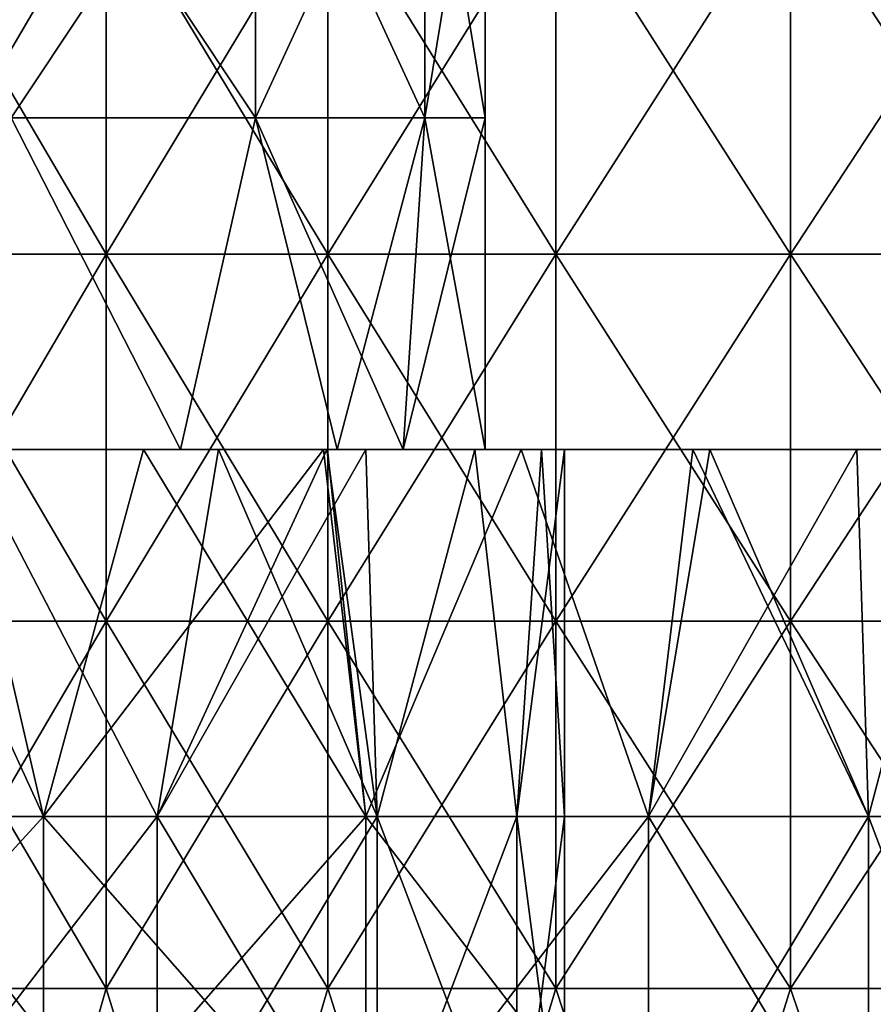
# Model space of a CAD drawing. Header units: inches. Extents: x -3.56 to 3.56, y -0.38 to 0.62.
# Tile 26 of 256: x -2.88 to -2.69, y 0.07 to 0.28. Entities that reach past the tile are written whole.
import ezdxf

# ---------------------------------------------------------------- set-up
doc = ezdxf.new("R2010")
doc.units = ezdxf.units.IN
doc.header["$LTSCALE"] = 65.185185
doc.header["$MEASUREMENT"] = 0
for name, color, linetype in [('2', 7, 'CONTINUOUS'), ('22', 7, 'CONTINUOUS'), ('23', 7, 'CONTINUOUS'), ('40', 7, 'CONTINUOUS'), ('41', 7, 'CONTINUOUS'), ('44', 7, 'CONTINUOUS'), ('45', 7, 'CONTINUOUS'), ('8', 7, 'CONTINUOUS')]:
    doc.layers.add(name, color=color, linetype=linetype)

msp = doc.modelspace()

# ---------------------------------------------------------------- linework, layer by layer
at = {"layer": '2', "color": 13, "linetype": 'Continuous', "true_color": 0xd67263}
for points in [[(-2.85921, 0.23014, -2.12517), (-2.90615, 0.23014, -2.06052), (-2.85921, 0.31022, -2.12517), (-2.85921, 0.23014, -2.12517)], [(-2.85921, 0.31022, -2.12517), (-2.90615, 0.23014, -2.06052), (-2.90615, 0.31022, -2.06052), (-2.85921, 0.31022, -2.12517)], [(-2.90615, 0.23014, 2.06052), (-2.85921, 0.23014, 2.12517), (-2.90615, 0.31022, 2.06052), (-2.90615, 0.23014, 2.06052)], [(-2.90615, 0.31022, 2.06052), (-2.85921, 0.23014, 2.12517), (-2.85921, 0.31022, 2.12517), (-2.90615, 0.31022, 2.06052)], [(-2.81083, 0.23014, -2.18875), (-2.85921, 0.23014, -2.12517), (-2.81083, 0.31022, -2.18875), (-2.81083, 0.23014, -2.18875)], [(-2.81083, 0.31022, -2.18875), (-2.85921, 0.23014, -2.12517), (-2.85921, 0.31022, -2.12517), (-2.81083, 0.31022, -2.18875)], [(-2.85921, 0.23014, 2.12517), (-2.81083, 0.23014, 2.18875), (-2.85921, 0.31022, 2.12517), (-2.85921, 0.23014, 2.12517)], [(-2.85921, 0.31022, 2.12517), (-2.81083, 0.23014, 2.18875), (-2.81083, 0.31022, 2.18875), (-2.85921, 0.31022, 2.12517)], [(-2.76104, 0.23014, -2.25124), (-2.81083, 0.23014, -2.18875), (-2.76104, 0.31022, -2.25124), (-2.76104, 0.23014, -2.25124)], [(-2.76104, 0.31022, -2.25124), (-2.81083, 0.23014, -2.18875), (-2.81083, 0.31022, -2.18875), (-2.76104, 0.31022, -2.25124)], [(-2.81083, 0.23014, 2.18875), (-2.76104, 0.23014, 2.25124), (-2.81083, 0.31022, 2.18875), (-2.81083, 0.23014, 2.18875)], [(-2.81083, 0.31022, 2.18875), (-2.76104, 0.23014, 2.25124), (-2.76104, 0.31022, 2.25124), (-2.81083, 0.31022, 2.18875)], [(-2.70986, 0.23014, -2.31259), (-2.76104, 0.23014, -2.25124), (-2.70986, 0.31022, -2.31259), (-2.70986, 0.23014, -2.31259)], [(-2.70986, 0.31022, -2.31259), (-2.76104, 0.23014, -2.25124), (-2.76104, 0.31022, -2.25124), (-2.70986, 0.31022, -2.31259)], [(-2.76104, 0.23014, 2.25124), (-2.70986, 0.23014, 2.31259), (-2.76104, 0.31022, 2.25124), (-2.76104, 0.23014, 2.25124)], [(-2.76104, 0.31022, 2.25124), (-2.70986, 0.23014, 2.31259), (-2.70986, 0.31022, 2.31259), (-2.76104, 0.31022, 2.25124)], [(-2.65732, 0.23014, -2.37278), (-2.70986, 0.23014, -2.31259), (-2.65732, 0.31022, -2.37278), (-2.65732, 0.23014, -2.37278)], [(-2.65732, 0.31022, -2.37278), (-2.70986, 0.23014, -2.31259), (-2.70986, 0.31022, -2.31259), (-2.65732, 0.31022, -2.37278)], [(-2.70986, 0.23014, 2.31259), (-2.65732, 0.23014, 2.37278), (-2.70986, 0.31022, 2.31259), (-2.70986, 0.23014, 2.31259)], [(-2.70986, 0.31022, 2.31259), (-2.65732, 0.23014, 2.37278), (-2.65732, 0.31022, 2.37278), (-2.70986, 0.31022, 2.31259)], [(-2.85921, 0.15006, -2.12517), (-2.90615, 0.15006, -2.06052), (-2.85921, 0.23014, -2.12517), (-2.85921, 0.15006, -2.12517)], [(-2.85921, 0.23014, -2.12517), (-2.90615, 0.15006, -2.06052), (-2.90615, 0.23014, -2.06052), (-2.85921, 0.23014, -2.12517)], [(-2.90615, 0.15006, 2.06052), (-2.85921, 0.15006, 2.12517), (-2.90615, 0.23014, 2.06052), (-2.90615, 0.15006, 2.06052)], [(-2.90615, 0.23014, 2.06052), (-2.85921, 0.15006, 2.12517), (-2.85921, 0.23014, 2.12517), (-2.90615, 0.23014, 2.06052)], [(-2.81083, 0.15006, -2.18875), (-2.85921, 0.15006, -2.12517), (-2.81083, 0.23014, -2.18875), (-2.81083, 0.15006, -2.18875)], [(-2.81083, 0.23014, -2.18875), (-2.85921, 0.15006, -2.12517), (-2.85921, 0.23014, -2.12517), (-2.81083, 0.23014, -2.18875)], [(-2.85921, 0.15006, 2.12517), (-2.81083, 0.15006, 2.18875), (-2.85921, 0.23014, 2.12517), (-2.85921, 0.15006, 2.12517)], [(-2.85921, 0.23014, 2.12517), (-2.81083, 0.15006, 2.18875), (-2.81083, 0.23014, 2.18875), (-2.85921, 0.23014, 2.12517)], [(-2.76104, 0.15006, -2.25124), (-2.81083, 0.15006, -2.18875), (-2.76104, 0.23014, -2.25124), (-2.76104, 0.15006, -2.25124)], [(-2.76104, 0.23014, -2.25124), (-2.81083, 0.15006, -2.18875), (-2.81083, 0.23014, -2.18875), (-2.76104, 0.23014, -2.25124)], [(-2.81083, 0.15006, 2.18875), (-2.76104, 0.15006, 2.25124), (-2.81083, 0.23014, 2.18875), (-2.81083, 0.15006, 2.18875)], [(-2.81083, 0.23014, 2.18875), (-2.76104, 0.15006, 2.25124), (-2.76104, 0.23014, 2.25124), (-2.81083, 0.23014, 2.18875)], [(-2.70986, 0.15006, -2.31259), (-2.76104, 0.15006, -2.25124), (-2.70986, 0.23014, -2.31259), (-2.70986, 0.15006, -2.31259)], [(-2.70986, 0.23014, -2.31259), (-2.76104, 0.15006, -2.25124), (-2.76104, 0.23014, -2.25124), (-2.70986, 0.23014, -2.31259)], [(-2.76104, 0.15006, 2.25124), (-2.70986, 0.15006, 2.31259), (-2.76104, 0.23014, 2.25124), (-2.76104, 0.15006, 2.25124)], [(-2.76104, 0.23014, 2.25124), (-2.70986, 0.15006, 2.31259), (-2.70986, 0.23014, 2.31259), (-2.76104, 0.23014, 2.25124)], [(-2.65732, 0.15006, -2.37278), (-2.70986, 0.15006, -2.31259), (-2.65732, 0.23014, -2.37278), (-2.65732, 0.15006, -2.37278)], [(-2.65732, 0.23014, -2.37278), (-2.70986, 0.15006, -2.31259), (-2.70986, 0.23014, -2.31259), (-2.65732, 0.23014, -2.37278)], [(-2.70986, 0.15006, 2.31259), (-2.65732, 0.15006, 2.37278), (-2.70986, 0.23014, 2.31259), (-2.70986, 0.15006, 2.31259)], [(-2.70986, 0.23014, 2.31259), (-2.65732, 0.15006, 2.37278), (-2.65732, 0.23014, 2.37278), (-2.70986, 0.23014, 2.31259)], [(-2.85921, 0.06998, -2.12517), (-2.90615, 0.06998, -2.06052), (-2.85921, 0.15006, -2.12517), (-2.85921, 0.06998, -2.12517)], [(-2.85921, 0.15006, -2.12517), (-2.90615, 0.06998, -2.06052), (-2.90615, 0.15006, -2.06052), (-2.85921, 0.15006, -2.12517)], [(-2.90615, 0.06998, 2.06052), (-2.85921, 0.06998, 2.12517), (-2.90615, 0.15006, 2.06052), (-2.90615, 0.06998, 2.06052)], [(-2.90615, 0.15006, 2.06052), (-2.85921, 0.06998, 2.12517), (-2.85921, 0.15006, 2.12517), (-2.90615, 0.15006, 2.06052)], [(-2.81083, 0.06998, -2.18875), (-2.85921, 0.06998, -2.12517), (-2.81083, 0.15006, -2.18875), (-2.81083, 0.06998, -2.18875)], [(-2.81083, 0.15006, -2.18875), (-2.85921, 0.06998, -2.12517), (-2.85921, 0.15006, -2.12517), (-2.81083, 0.15006, -2.18875)], [(-2.85921, 0.06998, 2.12517), (-2.81083, 0.06998, 2.18875), (-2.85921, 0.15006, 2.12517), (-2.85921, 0.06998, 2.12517)], [(-2.85921, 0.15006, 2.12517), (-2.81083, 0.06998, 2.18875), (-2.81083, 0.15006, 2.18875), (-2.85921, 0.15006, 2.12517)], [(-2.76104, 0.06998, -2.25124), (-2.81083, 0.06998, -2.18875), (-2.76104, 0.15006, -2.25124), (-2.76104, 0.06998, -2.25124)], [(-2.76104, 0.15006, -2.25124), (-2.81083, 0.06998, -2.18875), (-2.81083, 0.15006, -2.18875), (-2.76104, 0.15006, -2.25124)], [(-2.81083, 0.06998, 2.18875), (-2.76104, 0.06998, 2.25124), (-2.81083, 0.15006, 2.18875), (-2.81083, 0.06998, 2.18875)], [(-2.81083, 0.15006, 2.18875), (-2.76104, 0.06998, 2.25124), (-2.76104, 0.15006, 2.25124), (-2.81083, 0.15006, 2.18875)], [(-2.70986, 0.06998, -2.31259), (-2.76104, 0.06998, -2.25124), (-2.70986, 0.15006, -2.31259), (-2.70986, 0.06998, -2.31259)], [(-2.70986, 0.15006, -2.31259), (-2.76104, 0.06998, -2.25124), (-2.76104, 0.15006, -2.25124), (-2.70986, 0.15006, -2.31259)], [(-2.76104, 0.06998, 2.25124), (-2.70986, 0.06998, 2.31259), (-2.76104, 0.15006, 2.25124), (-2.76104, 0.06998, 2.25124)], [(-2.76104, 0.15006, 2.25124), (-2.70986, 0.06998, 2.31259), (-2.70986, 0.15006, 2.31259), (-2.76104, 0.15006, 2.25124)], [(-2.65732, 0.06998, -2.37278), (-2.70986, 0.06998, -2.31259), (-2.65732, 0.15006, -2.37278), (-2.65732, 0.06998, -2.37278)], [(-2.65732, 0.15006, -2.37278), (-2.70986, 0.06998, -2.31259), (-2.70986, 0.15006, -2.31259), (-2.65732, 0.15006, -2.37278)], [(-2.70986, 0.06998, 2.31259), (-2.65732, 0.06998, 2.37278), (-2.70986, 0.15006, 2.31259), (-2.70986, 0.06998, 2.31259)], [(-2.70986, 0.15006, 2.31259), (-2.65732, 0.06998, 2.37278), (-2.65732, 0.15006, 2.37278), (-2.70986, 0.15006, 2.31259)], [(-2.85921, 0.06998, -2.12517), (-2.88212, -0.0101, -2.09398), (-2.90615, 0.06998, -2.06052), (-2.85921, 0.06998, -2.12517)], [(-2.90615, 0.06998, 2.06052), (-2.88212, -0.0101, 2.09398), (-2.85921, 0.06998, 2.12517), (-2.90615, 0.06998, 2.06052)], [(-2.83441, -0.0101, -2.15813), (-2.88212, -0.0101, -2.09398), (-2.85921, 0.06998, -2.12517), (-2.83441, -0.0101, -2.15813)], [(-2.88212, -0.0101, 2.09398), (-2.83441, -0.0101, 2.15813), (-2.85921, 0.06998, 2.12517), (-2.88212, -0.0101, 2.09398)], [(-2.81083, 0.06998, -2.18875), (-2.83441, -0.0101, -2.15813), (-2.85921, 0.06998, -2.12517), (-2.81083, 0.06998, -2.18875)], [(-2.85921, 0.06998, 2.12517), (-2.83441, -0.0101, 2.15813), (-2.81083, 0.06998, 2.18875), (-2.85921, 0.06998, 2.12517)], [(-2.78527, -0.0101, -2.22118), (-2.83441, -0.0101, -2.15813), (-2.81083, 0.06998, -2.18875), (-2.78527, -0.0101, -2.22118)], [(-2.83441, -0.0101, 2.15813), (-2.78527, -0.0101, 2.22118), (-2.81083, 0.06998, 2.18875), (-2.83441, -0.0101, 2.15813)], [(-2.76104, 0.06998, -2.25124), (-2.78527, -0.0101, -2.22118), (-2.81083, 0.06998, -2.18875), (-2.76104, 0.06998, -2.25124)], [(-2.81083, 0.06998, 2.18875), (-2.78527, -0.0101, 2.22118), (-2.76104, 0.06998, 2.25124), (-2.81083, 0.06998, 2.18875)], [(-2.73473, -0.0101, -2.28312), (-2.78527, -0.0101, -2.22118), (-2.76104, 0.06998, -2.25124), (-2.73473, -0.0101, -2.28312)], [(-2.78527, -0.0101, 2.22118), (-2.73473, -0.0101, 2.28312), (-2.76104, 0.06998, 2.25124), (-2.78527, -0.0101, 2.22118)], [(-2.70986, 0.06998, -2.31259), (-2.73473, -0.0101, -2.28312), (-2.76104, 0.06998, -2.25124), (-2.70986, 0.06998, -2.31259)], [(-2.76104, 0.06998, 2.25124), (-2.73473, -0.0101, 2.28312), (-2.70986, 0.06998, 2.31259), (-2.76104, 0.06998, 2.25124)], [(-2.68282, -0.0101, -2.34391), (-2.73473, -0.0101, -2.28312), (-2.70986, 0.06998, -2.31259), (-2.68282, -0.0101, -2.34391)], [(-2.73473, -0.0101, 2.28312), (-2.68282, -0.0101, 2.34391), (-2.70986, 0.06998, 2.31259), (-2.73473, -0.0101, 2.28312)], [(-2.65732, 0.06998, -2.37278), (-2.68282, -0.0101, -2.34391), (-2.70986, 0.06998, -2.31259), (-2.65732, 0.06998, -2.37278)], [(-2.70986, 0.06998, 2.31259), (-2.68282, -0.0101, 2.34391), (-2.65732, 0.06998, 2.37278), (-2.70986, 0.06998, 2.31259)]]:
    msp.add_3dface(points, dxfattribs=at)
at = {"layer": '22', "color": 13, "linetype": 'Continuous', "true_color": 0xd67263}
for points in [[(-2.87989, 0.25984, -1.48638), (-2.82656, 0.25984, -1.4607), (-2.87989, 0.33992, -1.48638), (-2.87989, 0.25984, -1.48638)], [(-2.87989, 0.33992, -1.48638), (-2.82656, 0.25984, -1.4607), (-2.82656, 0.33992, -1.4607), (-2.87989, 0.33992, -1.48638)], [(-2.82656, 0.25984, -1.4607), (-2.78966, 0.25984, -1.41442), (-2.82656, 0.33992, -1.4607), (-2.82656, 0.25984, -1.4607)], [(-2.82656, 0.33992, -1.4607), (-2.78966, 0.25984, -1.41442), (-2.78966, 0.33992, -1.41442), (-2.82656, 0.33992, -1.4607)], [(-2.78966, 0.25984, -1.41442), (-2.77649, 0.25984, -1.35672), (-2.78966, 0.33992, -1.41442), (-2.78966, 0.25984, -1.41442)], [(-2.78966, 0.33992, -1.41442), (-2.77649, 0.25984, -1.35672), (-2.77649, 0.33992, -1.35672), (-2.78966, 0.33992, -1.41442)], [(-2.84296, 0.1875, -1.47185), (-2.87989, 0.25984, -1.48638), (-2.89118, 0.1875, -1.48842), (-2.84296, 0.1875, -1.47185)], [(-2.82656, 0.25984, -1.4607), (-2.87989, 0.25984, -1.48638), (-2.84296, 0.1875, -1.47185), (-2.82656, 0.25984, -1.4607)], [(-2.80877, 0.1875, -1.44355), (-2.82656, 0.25984, -1.4607), (-2.84296, 0.1875, -1.47185), (-2.80877, 0.1875, -1.44355)], [(-2.78966, 0.25984, -1.41442), (-2.82656, 0.25984, -1.4607), (-2.79435, 0.1875, -1.42325), (-2.78966, 0.25984, -1.41442)], [(-2.79435, 0.1875, -1.42325), (-2.82656, 0.25984, -1.4607), (-2.80877, 0.1875, -1.44355), (-2.79435, 0.1875, -1.42325)], [(-2.77649, 0.1875, -1.35672), (-2.78966, 0.25984, -1.41442), (-2.79435, 0.1875, -1.42325), (-2.77649, 0.1875, -1.35672)], [(-2.77649, 0.25984, -1.35672), (-2.78966, 0.25984, -1.41442), (-2.77649, 0.1875, -1.35672), (-2.77649, 0.25984, -1.35672)]]:
    msp.add_3dface(points, dxfattribs=at)
at = {"layer": '23', "color": 13, "linetype": 'Continuous', "true_color": 0xd67263}
for points in [[(-2.82656, 0.25984, -1.25273), (-2.87989, 0.25984, -1.22705), (-2.82656, 0.33992, -1.25273), (-2.82656, 0.25984, -1.25273)], [(-2.82656, 0.33992, -1.25273), (-2.87989, 0.25984, -1.22705), (-2.87989, 0.33992, -1.22705), (-2.82656, 0.33992, -1.25273)], [(-2.78966, 0.25984, -1.29901), (-2.82656, 0.25984, -1.25273), (-2.78966, 0.33992, -1.29901), (-2.78966, 0.25984, -1.29901)], [(-2.78966, 0.33992, -1.29901), (-2.82656, 0.25984, -1.25273), (-2.82656, 0.33992, -1.25273), (-2.78966, 0.33992, -1.29901)], [(-2.77649, 0.33992, -1.35672), (-2.77649, 0.25984, -1.35672), (-2.78966, 0.25984, -1.29901), (-2.77649, 0.33992, -1.35672)], [(-2.77649, 0.33992, -1.35672), (-2.78966, 0.25984, -1.29901), (-2.78966, 0.33992, -1.29901), (-2.77649, 0.33992, -1.35672)], [(-2.89118, 0.1875, -1.22501), (-2.87989, 0.25984, -1.22705), (-2.84296, 0.1875, -1.24158), (-2.89118, 0.1875, -1.22501)], [(-2.87989, 0.25984, -1.22705), (-2.82656, 0.25984, -1.25273), (-2.84296, 0.1875, -1.24158), (-2.87989, 0.25984, -1.22705)], [(-2.84296, 0.1875, -1.24158), (-2.82656, 0.25984, -1.25273), (-2.80877, 0.1875, -1.26988), (-2.84296, 0.1875, -1.24158)], [(-2.82656, 0.25984, -1.25273), (-2.78966, 0.25984, -1.29901), (-2.80877, 0.1875, -1.26988), (-2.82656, 0.25984, -1.25273)], [(-2.80877, 0.1875, -1.26988), (-2.78966, 0.25984, -1.29901), (-2.79435, 0.1875, -1.29018), (-2.80877, 0.1875, -1.26988)], [(-2.77649, 0.25984, -1.35672), (-2.77649, 0.1875, -1.35672), (-2.79435, 0.1875, -1.29018), (-2.77649, 0.25984, -1.35672)], [(-2.78966, 0.25984, -1.29901), (-2.77649, 0.25984, -1.35672), (-2.79435, 0.1875, -1.29018), (-2.78966, 0.25984, -1.29901)]]:
    msp.add_3dface(points, dxfattribs=at)
at = {"layer": '40', "color": 13, "linetype": 'Continuous', "true_color": 0xd67263}
for points in [[(-2.90949, 0.1875, -1.61418), (-2.94613, 0.1075, -1.6116), (-2.87284, 0.1075, -1.6116), (-2.90949, 0.1875, -1.61418)], [(-2.89139, 0.1875, -1.61356), (-2.90949, 0.1875, -1.61418), (-2.87284, 0.1075, -1.6116), (-2.89139, 0.1875, -1.61356)], [(-2.85102, 0.1875, -1.60746), (-2.89139, 0.1875, -1.61356), (-2.87284, 0.1075, -1.6116), (-2.85102, 0.1875, -1.60746)], [(-2.85102, 0.1875, -1.60746), (-2.87284, 0.1075, -1.6116), (-2.80252, 0.1075, -1.59095), (-2.85102, 0.1875, -1.60746)], [(-2.81087, 0.1875, -1.59458), (-2.85102, 0.1875, -1.60746), (-2.80252, 0.1075, -1.59095), (-2.81087, 0.1875, -1.59458)], [(-2.7686, 0.1875, -1.57221), (-2.81087, 0.1875, -1.59458), (-2.80252, 0.1075, -1.59095), (-2.7686, 0.1875, -1.57221)], [(-2.7686, 0.1875, -1.57221), (-2.80252, 0.1075, -1.59095), (-2.74086, 0.1075, -1.55132), (-2.7686, 0.1875, -1.57221)], [(-2.73118, 0.1875, -1.54247), (-2.7686, 0.1875, -1.57221), (-2.74086, 0.1075, -1.55132), (-2.73118, 0.1875, -1.54247)], [(-2.73118, 0.1875, -1.54247), (-2.74086, 0.1075, -1.55132), (-2.69287, 0.1075, -1.49593), (-2.73118, 0.1875, -1.54247)], [(-2.72749, 0.1875, -1.53885), (-2.73118, 0.1875, -1.54247), (-2.69287, 0.1075, -1.49593), (-2.72749, 0.1875, -1.53885)], [(-2.69536, 0.1875, -1.49973), (-2.72749, 0.1875, -1.53885), (-2.69287, 0.1075, -1.49593), (-2.69536, 0.1875, -1.49973)], [(-2.6716, 0.1875, -1.45519), (-2.69536, 0.1875, -1.49973), (-2.69287, 0.1075, -1.49593), (-2.6716, 0.1875, -1.45519)], [(-2.6716, 0.1875, -1.45519), (-2.69287, 0.1075, -1.49593), (-2.66242, 0.1075, -1.42926), (-2.6716, 0.1875, -1.45519)], [(-2.94613, 0.02742, -1.6116), (-2.87284, 0.02742, -1.6116), (-2.94613, 0.1075, -1.6116), (-2.94613, 0.02742, -1.6116)], [(-2.94613, 0.1075, -1.6116), (-2.87284, 0.02742, -1.6116), (-2.87284, 0.1075, -1.6116), (-2.94613, 0.1075, -1.6116)], [(-2.87284, 0.02742, -1.6116), (-2.80252, 0.02742, -1.59095), (-2.87284, 0.1075, -1.6116), (-2.87284, 0.02742, -1.6116)], [(-2.87284, 0.1075, -1.6116), (-2.80252, 0.02742, -1.59095), (-2.80252, 0.1075, -1.59095), (-2.87284, 0.1075, -1.6116)], [(-2.80252, 0.02742, -1.59095), (-2.74086, 0.02742, -1.55132), (-2.80252, 0.1075, -1.59095), (-2.80252, 0.02742, -1.59095)], [(-2.80252, 0.1075, -1.59095), (-2.74086, 0.02742, -1.55132), (-2.74086, 0.1075, -1.55132), (-2.80252, 0.1075, -1.59095)], [(-2.74086, 0.02742, -1.55132), (-2.69287, 0.02742, -1.49593), (-2.74086, 0.1075, -1.55132), (-2.74086, 0.02742, -1.55132)], [(-2.74086, 0.1075, -1.55132), (-2.69287, 0.02742, -1.49593), (-2.69287, 0.1075, -1.49593), (-2.74086, 0.1075, -1.55132)], [(-2.69287, 0.02742, -1.49593), (-2.66242, 0.02742, -1.42926), (-2.69287, 0.1075, -1.49593), (-2.69287, 0.02742, -1.49593)], [(-2.69287, 0.1075, -1.49593), (-2.66242, 0.02742, -1.42926), (-2.66242, 0.1075, -1.42926), (-2.69287, 0.1075, -1.49593)]]:
    msp.add_3dface(points, dxfattribs=at)
at = {"layer": '41', "color": 13, "linetype": 'Continuous', "true_color": 0xd67263}
for points in [[(-2.89139, 0.1875, -1.09988), (-2.87284, 0.1075, -1.10184), (-2.94613, 0.1075, -1.10184), (-2.89139, 0.1875, -1.09988)], [(-2.89139, 0.1875, -1.09988), (-2.85102, 0.1875, -1.10597), (-2.87284, 0.1075, -1.10184), (-2.89139, 0.1875, -1.09988)], [(-2.85102, 0.1875, -1.10597), (-2.81178, 0.1875, -1.11848), (-2.87284, 0.1075, -1.10184), (-2.85102, 0.1875, -1.10597)], [(-2.81178, 0.1875, -1.11848), (-2.80252, 0.1075, -1.12249), (-2.87284, 0.1075, -1.10184), (-2.81178, 0.1875, -1.11848)], [(-2.81178, 0.1875, -1.11848), (-2.7686, 0.1875, -1.14123), (-2.80252, 0.1075, -1.12249), (-2.81178, 0.1875, -1.11848)], [(-2.7686, 0.1875, -1.14123), (-2.74086, 0.1075, -1.16211), (-2.80252, 0.1075, -1.12249), (-2.7686, 0.1875, -1.14123)], [(-2.7686, 0.1875, -1.14123), (-2.73118, 0.1875, -1.17096), (-2.74086, 0.1075, -1.16211), (-2.7686, 0.1875, -1.14123)], [(-2.73118, 0.1875, -1.17096), (-2.72749, 0.1875, -1.17459), (-2.74086, 0.1075, -1.16211), (-2.73118, 0.1875, -1.17096)], [(-2.72749, 0.1875, -1.17459), (-2.69536, 0.1875, -1.2137), (-2.74086, 0.1075, -1.16211), (-2.72749, 0.1875, -1.17459)], [(-2.69536, 0.1875, -1.2137), (-2.69287, 0.1075, -1.2175), (-2.74086, 0.1075, -1.16211), (-2.69536, 0.1875, -1.2137)], [(-2.69536, 0.1875, -1.2137), (-2.6716, 0.1875, -1.25824), (-2.69287, 0.1075, -1.2175), (-2.69536, 0.1875, -1.2137)], [(-2.6716, 0.1875, -1.25824), (-2.66242, 0.1075, -1.28417), (-2.69287, 0.1075, -1.2175), (-2.6716, 0.1875, -1.25824)], [(-2.87284, 0.02742, -1.10184), (-2.94613, 0.02742, -1.10184), (-2.87284, 0.1075, -1.10184), (-2.87284, 0.02742, -1.10184)], [(-2.87284, 0.1075, -1.10184), (-2.94613, 0.02742, -1.10184), (-2.94613, 0.1075, -1.10184), (-2.87284, 0.1075, -1.10184)], [(-2.80252, 0.02742, -1.12249), (-2.87284, 0.02742, -1.10184), (-2.80252, 0.1075, -1.12249), (-2.80252, 0.02742, -1.12249)], [(-2.80252, 0.1075, -1.12249), (-2.87284, 0.02742, -1.10184), (-2.87284, 0.1075, -1.10184), (-2.80252, 0.1075, -1.12249)], [(-2.74086, 0.02742, -1.16211), (-2.80252, 0.02742, -1.12249), (-2.74086, 0.1075, -1.16211), (-2.74086, 0.02742, -1.16211)], [(-2.74086, 0.1075, -1.16211), (-2.80252, 0.02742, -1.12249), (-2.80252, 0.1075, -1.12249), (-2.74086, 0.1075, -1.16211)], [(-2.69287, 0.02742, -1.2175), (-2.74086, 0.02742, -1.16211), (-2.69287, 0.1075, -1.2175), (-2.69287, 0.02742, -1.2175)], [(-2.69287, 0.1075, -1.2175), (-2.74086, 0.02742, -1.16211), (-2.74086, 0.1075, -1.16211), (-2.69287, 0.1075, -1.2175)], [(-2.66242, 0.02742, -1.28417), (-2.69287, 0.02742, -1.2175), (-2.66242, 0.1075, -1.28417), (-2.66242, 0.02742, -1.28417)], [(-2.66242, 0.1075, -1.28417), (-2.69287, 0.02742, -1.2175), (-2.69287, 0.1075, -1.2175), (-2.66242, 0.1075, -1.28417)]]:
    msp.add_3dface(points, dxfattribs=at)
at = {"layer": '44', "color": 13, "linetype": 'Continuous', "true_color": 0xd67263}
for points in [[(-2.88975, 0.1875, 0.87396), (-2.90969, 0.1075, 0.86374), (-2.84804, 0.1075, 0.90337), (-2.88975, 0.1875, 0.87396)], [(-2.83466, 0.1875, 0.91584), (-2.88975, 0.1875, 0.87396), (-2.84804, 0.1075, 0.90337), (-2.83466, 0.1875, 0.91584)], [(-2.83466, 0.1875, 0.91584), (-2.84804, 0.1075, 0.90337), (-2.80004, 0.1075, 0.95876), (-2.83466, 0.1875, 0.91584)], [(-2.811, 0.1875, 0.94307), (-2.83466, 0.1875, 0.91584), (-2.80004, 0.1075, 0.95876), (-2.811, 0.1875, 0.94307)], [(-2.80253, 0.1875, 0.95496), (-2.811, 0.1875, 0.94307), (-2.80004, 0.1075, 0.95876), (-2.80253, 0.1875, 0.95496)], [(-2.77877, 0.1875, 0.9995), (-2.80253, 0.1875, 0.95496), (-2.80004, 0.1075, 0.95876), (-2.77877, 0.1875, 0.9995)], [(-2.77877, 0.1875, 0.9995), (-2.80004, 0.1075, 0.95876), (-2.76959, 0.1075, 1.02543), (-2.77877, 0.1875, 0.9995)], [(-2.76418, 0.1875, 1.04747), (-2.77877, 0.1875, 0.9995), (-2.76959, 0.1075, 1.02543), (-2.76418, 0.1875, 1.04747)], [(-2.75916, 0.1075, 1.09798), (-2.76418, 0.1875, 1.04747), (-2.76959, 0.1075, 1.02543), (-2.75916, 0.1075, 1.09798)], [(-2.75916, 0.1875, 1.09798), (-2.76418, 0.1875, 1.04747), (-2.75916, 0.1075, 1.09798), (-2.75916, 0.1875, 1.09798)], [(-2.90969, 0.02742, 0.86374), (-2.84804, 0.02742, 0.90337), (-2.90969, 0.1075, 0.86374), (-2.90969, 0.02742, 0.86374)], [(-2.90969, 0.1075, 0.86374), (-2.84804, 0.02742, 0.90337), (-2.84804, 0.1075, 0.90337), (-2.90969, 0.1075, 0.86374)], [(-2.84804, 0.02742, 0.90337), (-2.80004, 0.02742, 0.95876), (-2.84804, 0.1075, 0.90337), (-2.84804, 0.02742, 0.90337)], [(-2.84804, 0.1075, 0.90337), (-2.80004, 0.02742, 0.95876), (-2.80004, 0.1075, 0.95876), (-2.84804, 0.1075, 0.90337)], [(-2.80004, 0.02742, 0.95876), (-2.76959, 0.02742, 1.02543), (-2.80004, 0.1075, 0.95876), (-2.80004, 0.02742, 0.95876)], [(-2.80004, 0.1075, 0.95876), (-2.76959, 0.02742, 1.02543), (-2.76959, 0.1075, 1.02543), (-2.80004, 0.1075, 0.95876)], [(-2.76959, 0.02742, 1.02543), (-2.75916, 0.02742, 1.09798), (-2.76959, 0.1075, 1.02543), (-2.76959, 0.02742, 1.02543)], [(-2.75916, 0.02742, 1.09798), (-2.75916, 0.1075, 1.09798), (-2.76959, 0.1075, 1.02543), (-2.75916, 0.02742, 1.09798)]]:
    msp.add_3dface(points, dxfattribs=at)
at = {"layer": '45', "color": 13, "linetype": 'Continuous', "true_color": 0xd67263}
for points in [[(-2.88975, 0.1875, 1.32199), (-2.84804, 0.1075, 1.29258), (-2.90969, 0.1075, 1.33221), (-2.88975, 0.1875, 1.32199)], [(-2.88975, 0.1875, 1.32199), (-2.83466, 0.1875, 1.28011), (-2.84804, 0.1075, 1.29258), (-2.88975, 0.1875, 1.32199)], [(-2.83466, 0.1875, 1.28011), (-2.811, 0.1875, 1.25288), (-2.84804, 0.1075, 1.29258), (-2.83466, 0.1875, 1.28011)], [(-2.811, 0.1875, 1.25288), (-2.80253, 0.1875, 1.24099), (-2.84804, 0.1075, 1.29258), (-2.811, 0.1875, 1.25288)], [(-2.80253, 0.1875, 1.24099), (-2.80004, 0.1075, 1.23719), (-2.84804, 0.1075, 1.29258), (-2.80253, 0.1875, 1.24099)], [(-2.80253, 0.1875, 1.24099), (-2.77877, 0.1875, 1.19645), (-2.80004, 0.1075, 1.23719), (-2.80253, 0.1875, 1.24099)], [(-2.77877, 0.1875, 1.19645), (-2.76959, 0.1075, 1.17052), (-2.80004, 0.1075, 1.23719), (-2.77877, 0.1875, 1.19645)], [(-2.77877, 0.1875, 1.19645), (-2.76418, 0.1875, 1.14848), (-2.76959, 0.1075, 1.17052), (-2.77877, 0.1875, 1.19645)], [(-2.76418, 0.1875, 1.14848), (-2.75916, 0.1875, 1.09798), (-2.76959, 0.1075, 1.17052), (-2.76418, 0.1875, 1.14848)], [(-2.75916, 0.1875, 1.09798), (-2.75916, 0.1075, 1.09798), (-2.76959, 0.1075, 1.17052), (-2.75916, 0.1875, 1.09798)], [(-2.84804, 0.02742, 1.29258), (-2.90969, 0.02742, 1.33221), (-2.84804, 0.1075, 1.29258), (-2.84804, 0.02742, 1.29258)], [(-2.84804, 0.1075, 1.29258), (-2.90969, 0.02742, 1.33221), (-2.90969, 0.1075, 1.33221), (-2.84804, 0.1075, 1.29258)], [(-2.80004, 0.02742, 1.23719), (-2.84804, 0.02742, 1.29258), (-2.80004, 0.1075, 1.23719), (-2.80004, 0.02742, 1.23719)], [(-2.80004, 0.1075, 1.23719), (-2.84804, 0.02742, 1.29258), (-2.84804, 0.1075, 1.29258), (-2.80004, 0.1075, 1.23719)], [(-2.76959, 0.02742, 1.17052), (-2.80004, 0.02742, 1.23719), (-2.76959, 0.1075, 1.17052), (-2.76959, 0.02742, 1.17052)], [(-2.76959, 0.1075, 1.17052), (-2.80004, 0.02742, 1.23719), (-2.80004, 0.1075, 1.23719), (-2.76959, 0.1075, 1.17052)], [(-2.75916, 0.1075, 1.09798), (-2.75916, 0.02742, 1.09798), (-2.76959, 0.02742, 1.17052), (-2.75916, 0.1075, 1.09798)], [(-2.75916, 0.1075, 1.09798), (-2.76959, 0.02742, 1.17052), (-2.76959, 0.1075, 1.17052), (-2.75916, 0.1075, 1.09798)]]:
    msp.add_3dface(points, dxfattribs=at)
at = {"layer": '8', "color": 13, "linetype": 'Continuous', "true_color": 0xd67263}
for points in [[(-2.89118, 0.1875, -1.48842), (-2.89192, 0.1875, -1.54784), (-2.81184, 0.1875, -1.51775), (-2.89118, 0.1875, -1.48842)], [(-2.89118, 0.1875, -1.22501), (-2.81184, 0.1875, -1.19568), (-2.89192, 0.1875, -1.16559), (-2.89118, 0.1875, -1.22501)], [(-2.88758, 0.1875, 1.06596), (-2.89192, 0.1875, 1.00401), (-2.81184, 0.1875, 1.0208), (-2.88758, 0.1875, 1.06596)], [(-2.89192, 0.1875, 1.19194), (-2.88758, 0.1875, 1.12999), (-2.81184, 0.1875, 1.17515), (-2.89192, 0.1875, 1.19194)], [(-2.89192, 0.1875, -1.54784), (-2.89139, 0.1875, -1.61356), (-2.81087, 0.1875, -1.59458), (-2.89192, 0.1875, -1.54784)], [(-2.81184, 0.1875, -1.51775), (-2.89192, 0.1875, -1.54784), (-2.81087, 0.1875, -1.59458), (-2.81184, 0.1875, -1.51775)], [(-2.81184, 0.1875, -1.19568), (-2.81178, 0.1875, -1.11848), (-2.89192, 0.1875, -1.16559), (-2.81184, 0.1875, -1.19568)], [(-2.81178, 0.1875, -1.11848), (-2.85102, 0.1875, -1.10597), (-2.89192, 0.1875, -1.16559), (-2.81178, 0.1875, -1.11848)], [(-2.89192, 0.1875, -1.16559), (-2.85102, 0.1875, -1.10597), (-2.89139, 0.1875, -1.09988), (-2.89192, 0.1875, -1.16559)], [(-2.89192, 0.1875, 1.00401), (-2.89192, 0.1875, 0.9408), (-2.811, 0.1875, 0.94307), (-2.89192, 0.1875, 1.00401)], [(-2.81184, 0.1875, 1.0208), (-2.89192, 0.1875, 1.00401), (-2.811, 0.1875, 0.94307), (-2.81184, 0.1875, 1.0208)], [(-2.89192, 0.1875, 0.9408), (-2.88975, 0.1875, 0.87396), (-2.83466, 0.1875, 0.91584), (-2.89192, 0.1875, 0.9408)], [(-2.89192, 0.1875, 0.9408), (-2.83466, 0.1875, 0.91584), (-2.811, 0.1875, 0.94307), (-2.89192, 0.1875, 0.9408)], [(-2.89192, 0.1875, 1.25515), (-2.89192, 0.1875, 1.19194), (-2.811, 0.1875, 1.25288), (-2.89192, 0.1875, 1.25515)], [(-2.811, 0.1875, 1.25288), (-2.89192, 0.1875, 1.19194), (-2.81184, 0.1875, 1.17515), (-2.811, 0.1875, 1.25288)], [(-2.88975, 0.1875, 1.32199), (-2.89192, 0.1875, 1.25515), (-2.83466, 0.1875, 1.28011), (-2.88975, 0.1875, 1.32199)], [(-2.83466, 0.1875, 1.28011), (-2.89192, 0.1875, 1.25515), (-2.811, 0.1875, 1.25288), (-2.83466, 0.1875, 1.28011)], [(-2.89139, 0.1875, -1.61356), (-2.85102, 0.1875, -1.60746), (-2.81087, 0.1875, -1.59458), (-2.89139, 0.1875, -1.61356)], [(-2.84296, 0.1875, -1.47185), (-2.89118, 0.1875, -1.48842), (-2.81184, 0.1875, -1.51775), (-2.84296, 0.1875, -1.47185)], [(-2.89118, 0.1875, -1.22501), (-2.84296, 0.1875, -1.24158), (-2.81184, 0.1875, -1.19568), (-2.89118, 0.1875, -1.22501)], [(-2.88366, 0.1875, 1.09798), (-2.88758, 0.1875, 1.06596), (-2.81184, 0.1875, 1.09798), (-2.88366, 0.1875, 1.09798)], [(-2.88758, 0.1875, 1.12999), (-2.88366, 0.1875, 1.09798), (-2.81184, 0.1875, 1.17515), (-2.88758, 0.1875, 1.12999)], [(-2.81184, 0.1875, 1.09798), (-2.88758, 0.1875, 1.06596), (-2.81184, 0.1875, 1.0208), (-2.81184, 0.1875, 1.09798)], [(-2.81184, 0.1875, 1.17515), (-2.88366, 0.1875, 1.09798), (-2.81184, 0.1875, 1.09798), (-2.81184, 0.1875, 1.17515)], [(-2.80877, 0.1875, -1.44355), (-2.84296, 0.1875, -1.47185), (-2.81184, 0.1875, -1.51775), (-2.80877, 0.1875, -1.44355)], [(-2.84296, 0.1875, -1.24158), (-2.80877, 0.1875, -1.26988), (-2.81184, 0.1875, -1.19568), (-2.84296, 0.1875, -1.24158)], [(-2.80877, 0.1875, -1.44355), (-2.81184, 0.1875, -1.51775), (-2.73176, 0.1875, -1.46771), (-2.80877, 0.1875, -1.44355)], [(-2.81184, 0.1875, -1.19568), (-2.80877, 0.1875, -1.26988), (-2.73176, 0.1875, -1.24573), (-2.81184, 0.1875, -1.19568)], [(-2.81184, 0.1875, -1.51775), (-2.81087, 0.1875, -1.59458), (-2.73118, 0.1875, -1.54247), (-2.81184, 0.1875, -1.51775)], [(-2.73176, 0.1875, -1.46771), (-2.81184, 0.1875, -1.51775), (-2.73118, 0.1875, -1.54247), (-2.73176, 0.1875, -1.46771)], [(-2.81178, 0.1875, -1.11848), (-2.81184, 0.1875, -1.19568), (-2.7686, 0.1875, -1.14123), (-2.81178, 0.1875, -1.11848)], [(-2.7686, 0.1875, -1.14123), (-2.81184, 0.1875, -1.19568), (-2.73118, 0.1875, -1.17096), (-2.7686, 0.1875, -1.14123)], [(-2.73118, 0.1875, -1.17096), (-2.81184, 0.1875, -1.19568), (-2.73176, 0.1875, -1.24573), (-2.73118, 0.1875, -1.17096)], [(-2.811, 0.1875, 1.25288), (-2.81184, 0.1875, 1.17515), (-2.80253, 0.1875, 1.24099), (-2.811, 0.1875, 1.25288)], [(-2.81184, 0.1875, 1.17515), (-2.81184, 0.1875, 1.09798), (-2.76418, 0.1875, 1.14848), (-2.81184, 0.1875, 1.17515)], [(-2.80253, 0.1875, 1.24099), (-2.81184, 0.1875, 1.17515), (-2.77877, 0.1875, 1.19645), (-2.80253, 0.1875, 1.24099)], [(-2.77877, 0.1875, 1.19645), (-2.81184, 0.1875, 1.17515), (-2.76418, 0.1875, 1.14848), (-2.77877, 0.1875, 1.19645)], [(-2.81184, 0.1875, 1.09798), (-2.81184, 0.1875, 1.0208), (-2.75916, 0.1875, 1.09798), (-2.81184, 0.1875, 1.09798)], [(-2.76418, 0.1875, 1.14848), (-2.81184, 0.1875, 1.09798), (-2.75916, 0.1875, 1.09798), (-2.76418, 0.1875, 1.14848)], [(-2.81184, 0.1875, 1.0208), (-2.811, 0.1875, 0.94307), (-2.77877, 0.1875, 0.9995), (-2.81184, 0.1875, 1.0208)], [(-2.75916, 0.1875, 1.09798), (-2.81184, 0.1875, 1.0208), (-2.76418, 0.1875, 1.04747), (-2.75916, 0.1875, 1.09798)], [(-2.76418, 0.1875, 1.04747), (-2.81184, 0.1875, 1.0208), (-2.77877, 0.1875, 0.9995), (-2.76418, 0.1875, 1.04747)], [(-2.811, 0.1875, 0.94307), (-2.80253, 0.1875, 0.95496), (-2.77877, 0.1875, 0.9995), (-2.811, 0.1875, 0.94307)], [(-2.73118, 0.1875, -1.54247), (-2.81087, 0.1875, -1.59458), (-2.7686, 0.1875, -1.57221), (-2.73118, 0.1875, -1.54247)], [(-2.79435, 0.1875, -1.42325), (-2.80877, 0.1875, -1.44355), (-2.73176, 0.1875, -1.39371), (-2.79435, 0.1875, -1.42325)], [(-2.73176, 0.1875, -1.39371), (-2.80877, 0.1875, -1.44355), (-2.73176, 0.1875, -1.46771), (-2.73176, 0.1875, -1.39371)], [(-2.80877, 0.1875, -1.26988), (-2.79435, 0.1875, -1.29018), (-2.73176, 0.1875, -1.24573), (-2.80877, 0.1875, -1.26988)], [(-2.77649, 0.1875, -1.35672), (-2.79435, 0.1875, -1.42325), (-2.73176, 0.1875, -1.39371), (-2.77649, 0.1875, -1.35672)], [(-2.79435, 0.1875, -1.29018), (-2.77649, 0.1875, -1.35672), (-2.73176, 0.1875, -1.31972), (-2.79435, 0.1875, -1.29018)], [(-2.73176, 0.1875, -1.24573), (-2.79435, 0.1875, -1.29018), (-2.73176, 0.1875, -1.31972), (-2.73176, 0.1875, -1.24573)], [(-2.73176, 0.1875, -1.31972), (-2.77649, 0.1875, -1.35672), (-2.73176, 0.1875, -1.39371), (-2.73176, 0.1875, -1.31972)], [(-2.73118, 0.1875, -1.17096), (-2.73176, 0.1875, -1.24573), (-2.72749, 0.1875, -1.17459), (-2.73118, 0.1875, -1.17096)], [(-2.73176, 0.1875, -1.24573), (-2.73176, 0.1875, -1.31972), (-2.6716, 0.1875, -1.25824), (-2.73176, 0.1875, -1.24573)], [(-2.72749, 0.1875, -1.17459), (-2.73176, 0.1875, -1.24573), (-2.69536, 0.1875, -1.2137), (-2.72749, 0.1875, -1.17459)], [(-2.69536, 0.1875, -1.2137), (-2.73176, 0.1875, -1.24573), (-2.6716, 0.1875, -1.25824), (-2.69536, 0.1875, -1.2137)], [(-2.73176, 0.1875, -1.31972), (-2.73176, 0.1875, -1.39371), (-2.65199, 0.1875, -1.35672), (-2.73176, 0.1875, -1.31972)], [(-2.6716, 0.1875, -1.25824), (-2.73176, 0.1875, -1.31972), (-2.65701, 0.1875, -1.30621), (-2.6716, 0.1875, -1.25824)], [(-2.65701, 0.1875, -1.30621), (-2.73176, 0.1875, -1.31972), (-2.65199, 0.1875, -1.35672), (-2.65701, 0.1875, -1.30621)], [(-2.73176, 0.1875, -1.39371), (-2.73176, 0.1875, -1.46771), (-2.65701, 0.1875, -1.40722), (-2.73176, 0.1875, -1.39371)], [(-2.65199, 0.1875, -1.35672), (-2.73176, 0.1875, -1.39371), (-2.65701, 0.1875, -1.40722), (-2.65199, 0.1875, -1.35672)], [(-2.73176, 0.1875, -1.46771), (-2.73118, 0.1875, -1.54247), (-2.69536, 0.1875, -1.49973), (-2.73176, 0.1875, -1.46771)], [(-2.65701, 0.1875, -1.40722), (-2.73176, 0.1875, -1.46771), (-2.6716, 0.1875, -1.45519), (-2.65701, 0.1875, -1.40722)], [(-2.6716, 0.1875, -1.45519), (-2.73176, 0.1875, -1.46771), (-2.69536, 0.1875, -1.49973), (-2.6716, 0.1875, -1.45519)], [(-2.73118, 0.1875, -1.54247), (-2.72749, 0.1875, -1.53885), (-2.69536, 0.1875, -1.49973), (-2.73118, 0.1875, -1.54247)]]:
    msp.add_3dface(points, dxfattribs=at)

doc.saveas('drawing.dxf')
